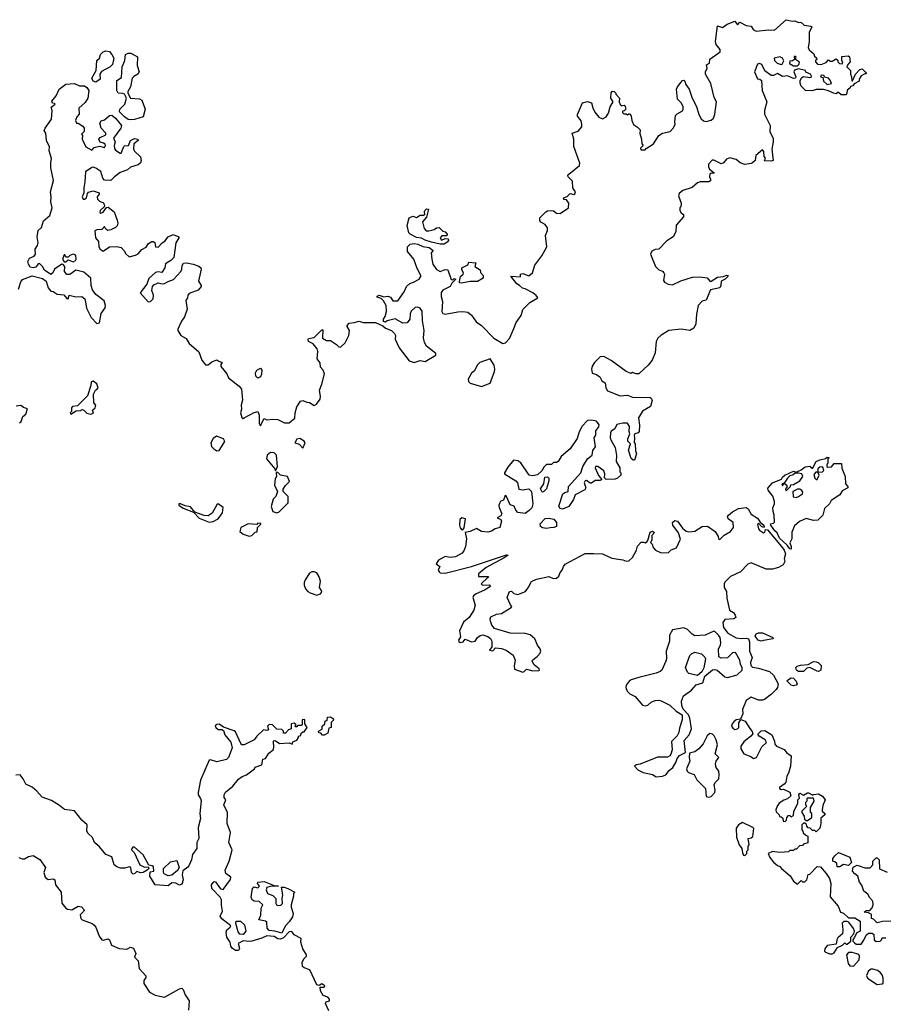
# Model space of a CAD drawing. Extents: x 2106670 to 2323771, y 35271 to 224896.
# Tile 199 of 256: x 2245196 to 2252121, y 113428 to 121312. Entities that reach past the tile are written whole.
import ezdxf

# ---------------------------------------------------------------- set-up
doc = ezdxf.new("R2010")
doc.units = 0

msp = doc.modelspace()

# ---------------------------------------------------------------- linework, layer by layer
at = {"layer": '0CON20XD'}
for points in [[(2249633.6, 119953.6), (2249627, 119967), (2249625, 120020), (2249590, 120055), (2249587.5, 120065), (2249593.6, 120076.4), (2249680, 120145), (2249683.6, 120163.6), (2249636, 120296), (2249633.8, 120355), (2249622.5, 120405), (2249668.8, 120421.2), (2249697.5, 120455), (2249700, 120475), (2249692.9, 120502.9), (2249665, 120540), (2249663.6, 120553.6), (2249705, 120646.7), (2249745, 120656.7), (2249775, 120647.5), (2249785.9, 120605.9), (2249802.7, 120572.7), (2249835, 120533.3), (2249865, 120517.5), (2249893.8, 120535), (2249912, 120565), (2249926.2, 120615), (2249950, 120655), (2249930, 120685), (2249933, 120727), (2249945, 120740), (2249958.3, 120738.3), (2249970, 120725), (2249970, 120715), (2250000, 120685), (2249997.5, 120655), (2250005, 120632.5), (2250015, 120622.5), (2250037, 120627), (2250046.4, 120616.4), (2250050, 120595), (2250038.3, 120581.7), (2250025, 120580), (2250025, 120570), (2250035, 120560), (2250055, 120560), (2250065, 120550), (2250075, 120560), (2250085, 120557.5), (2250095, 120540), (2250098, 120505), (2250113.9, 120473.9), (2250145, 120452.5), (2250165, 120430), (2250162.5, 120402.5), (2250176.4, 120356.4), (2250178.3, 120318.3), (2250190, 120305), (2250170, 120285), (2250171.7, 120271.7), (2250205, 120270), (2250215, 120280), (2250271.7, 120318.3), (2250316.7, 120385), (2250345, 120403.8), (2250405, 120416.7), (2250433.6, 120446.4), (2250446.7, 120475), (2250442.5, 120495), (2250450, 120545), (2250461.7, 120558.3), (2250505, 120582.5), (2250510, 120595), (2250510, 120615), (2250496.2, 120645), (2250466, 120676), (2250457.5, 120755), (2250464, 120775), (2250505, 120826.7), (2250517, 120827), (2250525, 120820), (2250532.3, 120792.3), (2250558.8, 120755), (2250583.8, 120685), (2250617.7, 120617.7), (2250635, 120552.5), (2250655, 120517.5), (2250673.3, 120503.3), (2250695, 120497.5), (2250735, 120506.7), (2250753.3, 120525), (2250763.8, 120556.2), (2250776.7, 120655), (2250760, 120690), (2250731.4, 120801.4), (2250690, 120875), (2250690, 120895), (2250702.5, 120925), (2250698.3, 120951.7), (2250720, 120965), (2250725, 120997.5), (2250806.2, 121055), (2250806, 121075), (2250775.8, 121115), (2250768.8, 121138.8), (2250785, 121262.5), (2250825, 121250), (2250863.3, 121276.7), (2250925, 121300), (2250945, 121272.5), (2250965, 121292.5), (2251015, 121266.7), (2251055, 121260), (2251070, 121235), (2251095, 121220), (2251195, 121231.2), (2251241.7, 121228.3), (2251335, 121312.5), (2251385, 121300), (2251405, 121302.5), (2251435, 121290), (2251451.7, 121291.7), (2251478.3, 121268.3), (2251531.7, 121261.7), (2251540, 121255), (2251520.7, 121209.3), (2251520, 121135), (2251510.7, 121090.7), (2251520.7, 121070.7), (2251558.3, 121038.3), (2251561.7, 121021.7), (2251578.3, 121008.3), (2251580, 120995), (2251570, 120985), (2251570, 120975), (2251587, 120957), (2251615, 120953.3), (2251655, 120970), (2251675, 120990), (2251685, 120980), (2251705, 120980), (2251735, 121000), (2251748.3, 120988.3), (2251750, 120975), (2251761.7, 120961.7), (2251785, 120960), (2251790, 120975), (2251780, 120985), (2251781.7, 121018.3), (2251833, 121023), (2251842.5, 121015), (2251847.5, 120975), (2251830, 120955), (2251822.5, 120935), (2251850, 120905), (2251850, 120875), (2251860, 120855), (2251861.7, 120821.7), (2251867, 120823), (2251890, 120875), (2251925, 120912.5), (2251945, 120920), (2251977, 120887), (2251975, 120880), (2251965, 120880), (2251937, 120863), (2251920, 120835), (2251920, 120820), (2251880, 120800), (2251868.3, 120781.7), (2251851.7, 120778.3), (2251846.4, 120763.6), (2251823, 120747), (2251820, 120725), (2251815, 120710), (2251775, 120710), (2251755, 120730), (2251745, 120730), (2251735, 120720), (2251715, 120723.3), (2251675, 120742.5), (2251635, 120752.5), (2251576.4, 120753.6), (2251543.6, 120743.6), (2251490, 120745), (2251455, 120780), (2251446.7, 120805), (2251447.5, 120825), (2251460.7, 120849.3), (2251473, 120857), (2251525, 120850), (2251540, 120855), (2251530, 120875), (2251491.7, 120891.7), (2251490, 120905), (2251435, 120920), (2251401.2, 120908.8), (2251396.7, 120895), (2251413.3, 120855), (2251410, 120845), (2251395, 120842), (2251345, 120862.5), (2251305, 120857.5), (2251265, 120882.5), (2251235, 120866.7), (2251215, 120866.7), (2251163.6, 120903.6), (2251140, 120955), (2251123, 120963), (2251105, 120956.7), (2251082.5, 120895), (2251105, 120840), (2251125, 120837.5), (2251137.5, 120825), (2251142.5, 120745), (2251180, 120655), (2251161.2, 120585), (2251162, 120555), (2251206.2, 120465), (2251205.8, 120415.8), (2251231.2, 120365), (2251232, 120335), (2251220, 120275), (2251230, 120185), (2251215, 120180), (2251161.7, 120181.7), (2251170, 120205), (2251158.3, 120218.3), (2251157, 120257), (2251145, 120270), (2251092.5, 120225), (2251087.5, 120185), (2251065, 120167.5), (2251055, 120160), (2251003.1, 120153.1), (2250967.5, 120167.5), (2250935, 120193.8), (2250885, 120207.5), (2250856.2, 120195), (2250834, 120166), (2250815, 120158.8), (2250755, 120187.5), (2250743, 120187), (2250712.5, 120155), (2250713.3, 120135), (2250722.5, 120115), (2250760, 120085), (2250755, 120080), (2250735, 120082.5), (2250723.3, 120075), (2250720, 120055), (2250730, 120035), (2250728.3, 120021.7), (2250715, 120013.3), (2250646.1, 120013.9), (2250625, 120006.7), (2250581.2, 119968.8), (2250507.5, 119945), (2250479.5, 119920.5), (2250472.3, 119902.3), (2250493.6, 119843.6), (2250492.5, 119815), (2250482.5, 119805), (2250483.3, 119785), (2250493.3, 119765), (2250513.8, 119753.8), (2250514, 119735), (2250453.6, 119666.4), (2250451.1, 119615), (2250430, 119575), (2250378.8, 119541.2), (2250316.1, 119473.9), (2250285, 119472.5), (2250260.7, 119459.3), (2250250, 119435), (2250288.8, 119335), (2250315, 119310), (2250345, 119300), (2250356.7, 119285), (2250360, 119275), (2250352.5, 119225), (2250360, 119210), (2250390, 119195), (2250425, 119188.8), (2250492.5, 119222.5), (2250585, 119251.1), (2250645, 119254.2), (2250702.5, 119245), (2250725, 119220), (2250735, 119218.8), (2250785, 119251.2), (2250833, 119257), (2250857, 119267), (2250870, 119265), (2250867.5, 119255), (2250847.5, 119235), (2250815, 119220), (2250813.3, 119185), (2250803.9, 119166.1), (2250730, 119150), (2250695, 119067.5), (2250661.7, 119058.3), (2250630.8, 119025), (2250616.9, 118955), (2250613, 118877), (2250595, 118842.5), (2250565, 118822.5), (2250495, 118833.8), (2250395, 118824), (2250333.6, 118786.4), (2250308.7, 118761.3), (2250294.5, 118735.5), (2250286.9, 118645), (2250262.9, 118585), (2250228.8, 118545), (2250155, 118478), (2250135, 118475.8), (2250105, 118486.2), (2250095, 118480), (2250055, 118494.5), (2249933.4, 118583.4), (2249875, 118614.4), (2249846.4, 118613.6), (2249801.2, 118568.8), (2249782.3, 118537.7), (2249776.7, 118515), (2249781.7, 118481.7), (2249815, 118472.5), (2249841.7, 118451.7), (2249860.2, 118420.2), (2249886, 118405), (2249890, 118365), (2249905, 118340.8), (2250005, 118300), (2250063.9, 118306.1), (2250105, 118288.6), (2250245, 118287.5), (2250255, 118282.5), (2250261.2, 118265), (2250250, 118215), (2250185, 118176.7), (2250152, 118125), (2250160.6, 118065), (2250157.5, 118015), (2250150, 118005), (2250123.3, 117995), (2250116.7, 117985), (2250121.2, 117965), (2250117, 117927), (2250126.7, 117915), (2250129.3, 117859.3), (2250137.5, 117835), (2250120, 117785), (2250110, 117785), (2250095, 117800), (2250073.8, 117865), (2250087.5, 117915), (2250067, 117937), (2250066.7, 117955), (2250083.3, 117995), (2250077.5, 118015), (2250080, 118055), (2250065, 118082.5), (2250027, 118083), (2249980, 118070), (2249963.3, 118035), (2249935, 118017.5), (2249927.5, 118005), (2249926.7, 117965), (2249933.6, 117943.6), (2249966.4, 117886.4), (2249976.4, 117823.6), (2249973.3, 117775), (2250002.5, 117725), (2250002.5, 117692.5), (2250010, 117685), (2250010, 117665), (2249985, 117640), (2249967, 117633), (2249895, 117630), (2249880, 117645), (2249882.5, 117675), (2249875, 117700), (2249825.7, 117735.7), (2249807.5, 117735), (2249806.7, 117725), (2249833, 117663), (2249858.3, 117631.7), (2249846.7, 117623.3), (2249805, 117622.5), (2249775, 117600), (2249765, 117600), (2249735, 117623.3), (2249725, 117621.2), (2249718.8, 117605), (2249730, 117565), (2249721.7, 117548.3), (2249645, 117506.7), (2249630.7, 117469.3), (2249595, 117413.8), (2249545, 117393.8), (2249525, 117397.5), (2249513.9, 117416.1), (2249547.5, 117515), (2249563, 117527), (2249590, 117535), (2249591.2, 117575), (2249691.2, 117685), (2249706, 117735), (2249743.2, 117796.8), (2249781.9, 117825), (2249786.1, 117863.9), (2249807, 117893), (2249796.7, 117965), (2249810, 117985), (2249810.5, 118019.5), (2249835, 118053.3), (2249837.3, 118067.3), (2249815, 118096.7), (2249775, 118106.2), (2249745, 118103.8), (2249698.8, 118055), (2249674.2, 118005), (2249662.1, 117957.9), (2249604.3, 117875.7), (2249533.3, 117815), (2249510, 117775), (2249495, 117766.7), (2249472.5, 117767.5), (2249455, 117750), (2249415, 117750), (2249395, 117730), (2249379.3, 117700.7), (2249342.5, 117667.5), (2249305, 117660), (2249277.5, 117665), (2249211.2, 117765), (2249185, 117781.2), (2249152.5, 117785), (2249105, 117730), (2249080, 117685), (2249080, 117675), (2249171.1, 117621.1), (2249182.9, 117602.9), (2249192.9, 117552.9), (2249225, 117548), (2249275, 117556), (2249296, 117535), (2249305.4, 117435), (2249297.3, 117405), (2249278.1, 117381.9), (2249245, 117359.1), (2249185, 117367.5), (2249169.2, 117385), (2249156.4, 117416.4), (2249125, 117427.5), (2249096, 117495), (2249085, 117502.5), (2249072.5, 117465), (2249045.8, 117454.2), (2249040.8, 117445), (2249034.6, 117425.4), (2249036.5, 117406.5), (2249056.7, 117355), (2249049.3, 117340.7), (2249020, 117325), (2249049.3, 117309.3), (2249056.4, 117296.4), (2249043.3, 117246.7), (2249005, 117236.2), (2248974.4, 117215.6), (2248945, 117207.8), (2248895, 117213.1), (2248855, 117239.5), (2248805, 117215.5), (2248763.3, 117206.7), (2248775.8, 117155.8), (2248767.3, 117095), (2248755.9, 117064.1), (2248739.3, 117040.7), (2248687.6, 117012.4), (2248645, 117006.9), (2248605, 117013.8), (2248550, 116985), (2248533.3, 116955), (2248562.5, 116935), (2248548, 116905), (2248555, 116892), (2248565, 116884.3), (2248605, 116880), (2248815.2, 116934.8), (2249095, 117028.1), (2249110, 117025), (2249076.2, 117003.8)], [(2245805, 120812.5), (2245785, 120820), (2245774, 120845), (2245808.6, 120905), (2245812.9, 120985), (2245834.5, 121005.5), (2245844.4, 121035), (2245864.2, 121055), (2245885, 121062.2), (2245915, 121056.5), (2245935, 121034.2), (2245949.1, 121005), (2245940, 120955), (2245921.2, 120935), (2245852.4, 120897.6), (2245839.2, 120875), (2245842, 120835), (2245805, 120812.5)], [(2246085, 120510), (2246065, 120514.3), (2246034.7, 120534.7), (2245995.7, 120575), (2245997.1, 120595), (2246037.1, 120635), (2246052.5, 120685), (2246035.6, 120715.6), (2246022.4, 120722.4), (2245985, 120723.3), (2245973.8, 120745), (2245973.8, 120825), (2246011.2, 120848.8), (2246016.9, 120935), (2246039.4, 120985), (2246042.7, 121032.7), (2246065, 121045.6), (2246086.2, 121045), (2246141.2, 121015), (2246136.4, 120946.4), (2246154, 120895), (2246142, 120875), (2246111.5, 120858.5), (2246097, 120843), (2246083.1, 120775), (2246061.7, 120738.3), (2246062.9, 120722.9), (2246083.2, 120683.2), (2246155, 120677.9), (2246175, 120666.9), (2246201.8, 120595), (2246185, 120534), (2246115, 120514.4), (2246085, 120510)], [(2251295, 120952.5), (2251303, 120957), (2251316.4, 120983.6), (2251306.7, 121005), (2251285, 121014), (2251240, 121005), (2251242.5, 120985), (2251264.1, 120964.1), (2251295, 120952.5)], [(2251425, 120942.5), (2251437.5, 120955), (2251441.7, 120971.7), (2251410, 120995), (2251416.4, 121016.4), (2251405, 121020), (2251400, 121015), (2251402.5, 120995), (2251385, 120982.5), (2251365, 120980), (2251363, 120963), (2251393.6, 120943.6), (2251425, 120942.5)], [(2251665, 120792.5), (2251698.3, 120801.7), (2251688.3, 120828.3), (2251673.6, 120843.6), (2251641.7, 120851.7), (2251640, 120865), (2251615, 120867.5), (2251610, 120855), (2251628.3, 120848.3), (2251635, 120820), (2251665, 120792.5)], [(2245726.9, 119036.9), (2245732.4, 119002.4), (2245767.8, 118927.8), (2245815, 118878.6), (2245835, 118886.2), (2245849.5, 118960.5), (2245881.4, 119005), (2245882.9, 119022.9), (2245872.3, 119062.3), (2245805, 119110.8), (2245779.1, 119149.1), (2245768.2, 119185), (2245765, 119243.8), (2245710.5, 119290.5), (2245645, 119306), (2245596.7, 119273.3), (2245573.4, 119273.4), (2245554.2, 119295), (2245556.9, 119336.9), (2245545, 119353.3), (2245535, 119354), (2245474.7, 119315.3), (2245462, 119285), (2245445, 119271.2), (2245395.8, 119305.8), (2245380, 119335), (2245355, 119360), (2245345, 119356.7), (2245325, 119332), (2245305, 119324.3), (2245280.9, 119330.9), (2245265.6, 119355), (2245262.5, 119375), (2245275, 119404), (2245312.3, 119417.7), (2245323.8, 119435), (2245320, 119475), (2245338.8, 119505), (2245343.3, 119525), (2245337.5, 119575), (2245343.3, 119625), (2245371.7, 119648.3), (2245388.2, 119701.8), (2245436.4, 119743.6), (2245444.2, 119764.2), (2245455.4, 119805), (2245446.2, 119855), (2245448.8, 119895), (2245443.1, 119935), (2245468.2, 120025), (2245445.5, 120125.5), (2245444.4, 120165), (2245451.7, 120201.7), (2245431.7, 120261.7), (2245435.7, 120295), (2245410, 120345), (2245406.7, 120405), (2245393.3, 120425), (2245400, 120445), (2245451.2, 120515), (2245455.8, 120585), (2245448.3, 120611.7), (2245480, 120635), (2245475, 120642.5), (2245460, 120645), (2245455, 120660), (2245488.3, 120701.7), (2245513.3, 120755), (2245565, 120796.7), (2245635, 120800.6), (2245675, 120782.5), (2245715, 120782.9), (2245735, 120770), (2245751.4, 120745), (2245741.8, 120685), (2245719.6, 120650.4), (2245671.2, 120605), (2245673.3, 120555), (2245654.2, 120535), (2245642, 120505), (2245652.5, 120485), (2245665, 120483.3), (2245700.9, 120460.9), (2245713.8, 120445), (2245713.8, 120433.8), (2245712.5, 120417.5), (2245692.5, 120395), (2245700, 120385), (2245696.7, 120355), (2245725, 120293.3), (2245775, 120268.8), (2245791.7, 120288.3), (2245835, 120300), (2245875, 120290), (2245883.3, 120305), (2245880, 120315), (2245867.5, 120325), (2245840.8, 120330.8), (2245831.2, 120355), (2245840.9, 120369.1), (2245885, 120391.2), (2245887.1, 120405), (2245850, 120445), (2245838.8, 120485), (2245848.6, 120501.4), (2245875, 120511.9), (2245915, 120544.5), (2245935, 120548.9), (2245964.3, 120525), (2246011.9, 120465), (2246006.3, 120443.7), (2245948.1, 120365), (2245960, 120335), (2245952.9, 120305), (2245955, 120280), (2245965, 120266.7), (2246000, 120245), (2246010, 120245), (2246031.7, 120298.3), (2246036.7, 120303.3), (2246067.5, 120305), (2246085, 120346.2), (2246115, 120361.4), (2246142, 120355), (2246145, 120344), (2246111.4, 120318.6), (2246106.9, 120275), (2246115, 120258.6), (2246164.4, 120215), (2246170.5, 120185), (2246163.3, 120165), (2246145, 120149.5), (2246085, 120130.8), (2246059.5, 120110.5), (2246001.3, 120088.7), (2245955.7, 120054.3), (2245925, 120024.2), (2245876.8, 120026.8), (2245863.1, 120043.1), (2245845, 120098.1), (2245805, 120123.5), (2245785, 120132), (2245775, 120128.8), (2245723.8, 120095), (2245718.8, 120015), (2245708.8, 119965), (2245711.2, 119925), (2245696.2, 119895), (2245705, 119876.7), (2245715, 119874.2), (2245730.8, 119885), (2245738.3, 119921.7), (2245747.7, 119932.3), (2245785, 119942), (2245825, 119930), (2245832.5, 119925), (2245833.3, 119915), (2245818, 119895), (2245819.4, 119875), (2245835, 119858.1), (2245866.4, 119846.4), (2245876.7, 119825), (2245873.3, 119815), (2245842, 119785), (2245839.3, 119769.3), (2245845, 119764), (2245865, 119770), (2245890.7, 119809.3), (2245905, 119810), (2245953, 119773), (2245978.2, 119708.2), (2245982.1, 119682.1), (2245977.9, 119662.1), (2245965, 119649.1), (2245925, 119628.5), (2245902.5, 119625), (2245887.5, 119635), (2245875, 119656.7), (2245855, 119632.5), (2245815, 119630), (2245799.3, 119620.7), (2245802.5, 119565), (2245827, 119537), (2245830, 119495), (2245840, 119475), (2245865, 119460), (2245915.9, 119494.1), (2245975, 119497.3), (2246008.8, 119488.8), (2246035, 119460), (2246045, 119440), (2246074.1, 119414.1), (2246125, 119425.8), (2246145, 119437.5), (2246175, 119472.9), (2246209.5, 119490.5), (2246228.3, 119521.7), (2246255, 119536.7), (2246265, 119537.5), (2246278.3, 119528.3), (2246284, 119494), (2246305, 119492), (2246336.7, 119525), (2246360, 119540), (2246385, 119573.3), (2246425, 119592.5), (2246470, 119575), (2246470, 119565), (2246448, 119525), (2246430.7, 119409.3), (2246407.5, 119385), (2246363.6, 119356.4), (2246360, 119325), (2246335, 119287.5), (2246305, 119292.5), (2246285, 119287.5), (2246230.5, 119239.5), (2246215.6, 119194.4), (2246161.2, 119125), (2246225, 119054.2), (2246245, 119056), (2246265, 119077.5), (2246267, 119107), (2246256, 119145), (2246260, 119175), (2246270, 119190), (2246306, 119206), (2246336.4, 119196.4), (2246355, 119198.8), (2246385, 119216.7), (2246429.1, 119230.9), (2246488, 119295), (2246496, 119315), (2246497.5, 119345), (2246507, 119363), (2246533.8, 119366.2), (2246585.7, 119355.7), (2246631.7, 119338.3), (2246646.4, 119326.4), (2246650, 119315), (2246629.3, 119219.3), (2246650, 119185), (2246650, 119175), (2246625, 119147.5), (2246555, 119118.8), (2246543.9, 119106.1), (2246540, 119085), (2246527.5, 119065), (2246536.7, 118995), (2246515, 118932.5), (2246491.7, 118898.3), (2246463.3, 118835), (2246464.1, 118824.1), (2246486.7, 118785), (2246529.1, 118759.1), (2246555, 118720.8), (2246631.7, 118651.7), (2246655, 118587.5), (2246685, 118550), (2246705, 118550), (2246735, 118572.5), (2246775, 118590), (2246785, 118580), (2246818.3, 118568.3), (2246808.3, 118551.7), (2246807.5, 118535), (2246856.1, 118476.1), (2246867.5, 118445), (2246955, 118377.5), (2246972.5, 118355), (2246980, 118265), (2246970, 118225), (2246973.3, 118195), (2246963.8, 118165), (2246976.4, 118126.4), (2246985, 118120), (2246995, 118123.3), (2247074, 118166), (2247103.9, 118173.9), (2247114.5, 118145), (2247115, 118080), (2247125, 118060), (2247130, 118075), (2247155, 118120), (2247175, 118107.5), (2247225, 118113.3), (2247265, 118110), (2247317.5, 118085), (2247355.8, 118084.2), (2247399.5, 118120.5), (2247402.2, 118165), (2247415, 118213.3), (2247445, 118256.7), (2247465, 118263.1), (2247495, 118249.4), (2247516.8, 118246.8), (2247555, 118224), (2247573.3, 118235), (2247603.3, 118275), (2247606.2, 118295), (2247596.7, 118345), (2247616.7, 118395), (2247636.4, 118476.4), (2247626.1, 118506.1), (2247605, 118530), (2247602.5, 118565), (2247577.7, 118597.7), (2247584.2, 118655), (2247577.7, 118677.7), (2247546.9, 118716.9), (2247508.8, 118735), (2247506.2, 118753.8), (2247510.8, 118759.2), (2247555, 118768.8), (2247615, 118830), (2247625, 118830), (2247621.7, 118761.7), (2247655, 118742.5), (2247685, 118742.5), (2247735, 118712.5), (2247751.7, 118691.7), (2247765, 118691.2), (2247804.2, 118725.8), (2247833.8, 118785), (2247837.5, 118825), (2247820, 118855), (2247820, 118865), (2247835, 118883.3), (2247875, 118886.7), (2247915, 118898.8), (2247947, 118887), (2248045, 118887.5), (2248105, 118860), (2248125, 118843.3), (2248173.6, 118823.6), (2248199.2, 118799.2), (2248206.1, 118783.9), (2248203.3, 118755), (2248235.8, 118685.8), (2248315, 118580), (2248355, 118567.5), (2248405, 118583.3), (2248445, 118576.2), (2248530, 118625), (2248528.3, 118638.3), (2248455, 118697.5), (2248438.3, 118728.3), (2248430, 118765), (2248435.9, 118824.1), (2248422.5, 118905), (2248419.5, 118979.5), (2248405, 119003.3), (2248385, 119010), (2248365, 119006.7), (2248332.3, 118977.7), (2248323.8, 118956.2), (2248321.2, 118915), (2248300, 118885), (2248265, 118882.5), (2248205, 118917.5), (2248138.3, 118901.7), (2248125, 118890), (2248110, 118895), (2248110, 118915), (2248122.5, 118935), (2248133.6, 118976.4), (2248132, 119025), (2248111.2, 119061.2), (2248090.7, 119080.7), (2248060.7, 119090.7), (2248060.7, 119099.3), (2248075, 119106.7), (2248113.8, 119093.8), (2248145, 119097.5), (2248165, 119090), (2248185, 119062.5), (2248225, 119062.5), (2248276.1, 119133.9), (2248294.2, 119175.8), (2248320.3, 119199.7), (2248349.4, 119210.6), (2248396.7, 119235), (2248410, 119255), (2248410, 119265), (2248380.9, 119320.9), (2248354.2, 119395), (2248302.9, 119455), (2248302, 119495), (2248323.3, 119515), (2248355, 119519.5), (2248385.3, 119515.3), (2248425, 119496.9), (2248475, 119488.1), (2248507.5, 119465), (2248493.3, 119445), (2248496.7, 119395), (2248506.2, 119355), (2248535, 119312.5), (2248565, 119296.7), (2248605, 119312.5), (2248625, 119310), (2248651.7, 119231.7), (2248665, 119230), (2248675, 119240), (2248690, 119235), (2248657, 119203), (2248643, 119177), (2248585, 119147.5), (2248573, 119127), (2248572.5, 119095), (2248583.3, 119055), (2248577.5, 118975), (2248585, 118960), (2248605, 118953.3), (2248705, 118973.8), (2248745, 118976), (2248785, 118970), (2248815.9, 118945.9), (2248852.3, 118892.3), (2248895, 118863.3), (2248995, 118762.5), (2249065, 118719.2), (2249086.2, 118725), (2249120.3, 118759.7), (2249147.5, 118827.5), (2249171.6, 118888.4), (2249212.2, 118945), (2249226.9, 118993.1), (2249281.5, 119048.5), (2249346, 119085), (2249332.9, 119105), (2249305.8, 119125), (2249245, 119157.5), (2249223, 119163), (2249200, 119185), (2249177, 119197), (2249130, 119260), (2249207.5, 119252.5), (2249207.5, 119275), (2249225, 119280), (2249275, 119262.5), (2249303.6, 119286.4), (2249323, 119347), (2249379.7, 119420.3), (2249419.2, 119495), (2249408, 119585), (2249424, 119625), (2249423.8, 119645), (2249405, 119673.3), (2249370.7, 119690.7), (2249363.6, 119703.6), (2249363.3, 119725), (2249410, 119775), (2249425, 119782), (2249455.9, 119785.9), (2249472, 119782), (2249495, 119763.8), (2249525, 119761.2), (2249592.5, 119805), (2249593.6, 119843.6), (2249575, 119870), (2249553.6, 119873.6), (2249552.5, 119885), (2249582.5, 119897.5), (2249605, 119920), (2249635, 119912.5), (2249643, 119917), (2249647.5, 119935), (2249633.6, 119953.6)], [(2248595, 119514), (2248565, 119514.3), (2248495, 119530.6), (2248445, 119545.8), (2248415, 119562.9), (2248375, 119569.4), (2248323.8, 119595), (2248312.5, 119605), (2248298.8, 119665), (2248316.7, 119725), (2248345, 119740), (2248375, 119727.5), (2248405, 119747.5), (2248431.7, 119748.3), (2248440, 119755), (2248437.5, 119775), (2248445, 119787.5), (2248455, 119797.5), (2248470, 119795), (2248455, 119730), (2248423.3, 119695), (2248435, 119640), (2248453, 119623), (2248473, 119623), (2248515, 119633.3), (2248535, 119646.7), (2248555, 119647.5), (2248585, 119620), (2248605, 119612.5), (2248620, 119595), (2248618.3, 119581.7), (2248578.3, 119581.7), (2248563.3, 119565), (2248575, 119547.5), (2248605, 119560), (2248628.3, 119558.3), (2248630, 119545), (2248619.3, 119530.7), (2248595, 119514)], [(2245552.5, 119372.5), (2245565, 119373.3), (2245585, 119390), (2245625, 119374.2), (2245643.8, 119385), (2245648.6, 119395), (2245645, 119426.2), (2245623.9, 119436.1), (2245597, 119423), (2245585, 119410), (2245565, 119410), (2245558.3, 119428.3), (2245551.7, 119428.3), (2245540, 119395), (2245552.5, 119372.5)], [(2248735, 119202.5), (2248720, 119205), (2248720, 119215), (2248727.5, 119255), (2248747.5, 119275), (2248750, 119285), (2248738.3, 119308.3), (2248737.5, 119325), (2248785, 119350), (2248795, 119370), (2248850, 119365), (2248842.5, 119335), (2248885, 119310), (2248888.3, 119288.3), (2248907.5, 119265), (2248908.3, 119241.7), (2248863, 119217), (2248805, 119216.7), (2248735, 119202.5)], [(2245187.5, 119155), (2245206.1, 119213.9), (2245218.3, 119231.7), (2245297.3, 119262.7), (2245379.4, 119239.4), (2245407.6, 119217.6), (2245424.2, 119164.2), (2245445, 119140), (2245465, 119136.2), (2245497.5, 119115), (2245550.5, 119110.5), (2245575, 119080), (2245585, 119077.5), (2245592.5, 119107.5), (2245645, 119094.3), (2245695, 119095.8), (2245717.8, 119077.8), (2245726.9, 119036.9)], [(2248895, 118374), (2248965, 118402.5), (2248999.2, 118495), (2249002, 118515), (2248995.7, 118545.7), (2248965, 118596.7), (2248881.7, 118568.3), (2248860.8, 118545), (2248839.4, 118500.6), (2248815, 118483.3), (2248788.8, 118435), (2248791.2, 118415), (2248805, 118401.2), (2248895, 118374)], [(2247105, 118443.3), (2247088, 118458), (2247084.4, 118485), (2247095, 118505.6), (2247125, 118522), (2247134.4, 118505), (2247131.9, 118475), (2247125, 118453.3), (2247105, 118443.3)], [(2245765, 118152.5), (2245788.3, 118161.7), (2245780, 118185), (2245800, 118205), (2245806.7, 118225), (2245790, 118245), (2245787.5, 118315), (2245803.6, 118346.4), (2245815, 118350), (2245825.8, 118365.8), (2245815, 118397.5), (2245785, 118417.5), (2245768.3, 118411.7), (2245766.4, 118383.6), (2245738.8, 118301.2), (2245658.3, 118221.7), (2245620, 118215), (2245612.5, 118205), (2245610, 118175), (2245600, 118165), (2245605, 118152.5), (2245648.3, 118181.7), (2245686.4, 118183.6), (2245695, 118190), (2245710, 118185), (2245735, 118162.5), (2245765, 118152.5)], [(2245195, 118083.3), (2245207.5, 118095), (2245222.5, 118135), (2245246.7, 118155), (2245257.5, 118197.5), (2245226.4, 118206.4), (2245205, 118223.3), (2245167.7, 118217.7)], [(2246775, 117860), (2246795, 117862.5), (2246840, 117935), (2246830, 117955), (2246773.6, 117976.4), (2246745, 117960), (2246727, 117923), (2246733.8, 117895), (2246750, 117875), (2246775, 117860)], [(2247465, 117882.5), (2247482.5, 117925), (2247475, 117937.5), (2247439.3, 117959.3), (2247415, 117952.5), (2247400, 117925), (2247433.6, 117913.6), (2247465, 117882.5)], [(2247245, 117700), (2247260, 117735), (2247254.2, 117824.2), (2247234.3, 117844.3), (2247204.5, 117845.5), (2247178, 117825), (2247172.5, 117795), (2247240, 117715), (2247245, 117700)], [(2251375, 117073.8), (2251365, 117076.7), (2251344.2, 117104.2), (2251281.7, 117161.7), (2251263.8, 117203.8), (2251245, 117220), (2251213.3, 117265), (2251210, 117275), (2251235, 117280), (2251240.7, 117289.3), (2251240, 117345), (2251230, 117375), (2251228.8, 117405), (2251242.5, 117435), (2251242.5, 117455), (2251227.7, 117497.7), (2251192.5, 117545), (2251188.3, 117561.7), (2251225, 117603.3), (2251296.7, 117633.3), (2251305, 117650), (2251323.9, 117666.1), (2251393.6, 117696.4), (2251415, 117690), (2251455, 117707.5), (2251488.3, 117731.7), (2251525, 117737.5), (2251545, 117720), (2251576.4, 117773.6), (2251605, 117787.5), (2251651.7, 117798.3), (2251665, 117810), (2251680, 117805), (2251670, 117795), (2251670, 117765), (2251660, 117745), (2251660, 117735), (2251668.3, 117728.3), (2251699.2, 117730.8), (2251720.7, 117759.3), (2251778.3, 117758.3), (2251780.7, 117720.7), (2251807.5, 117655), (2251810, 117595), (2251830, 117575), (2251830, 117565), (2251785, 117540), (2251765, 117507.5), (2251697, 117463), (2251682.5, 117435), (2251642.3, 117397.7), (2251630, 117345), (2251590, 117305), (2251555, 117302), (2251495, 117318.8), (2251442.5, 117295), (2251401.7, 117258.3), (2251380.7, 117209.3), (2251380, 117155), (2251363.6, 117123.6), (2251376.2, 117095), (2251375, 117073.8)], [(2251585, 117630), (2251600, 117665), (2251590, 117690), (2251627, 117693), (2251637, 117703), (2251628.3, 117728.3), (2251621.7, 117731.7), (2251605, 117730), (2251590, 117715), (2251590, 117690), (2251571.7, 117688.3), (2251558.3, 117671.7), (2251565, 117640), (2251575, 117630), (2251585, 117630)], [(2247255, 117363.3), (2247275, 117372.5), (2247346.7, 117445), (2247346.7, 117495), (2247307.5, 117535), (2247307, 117553), (2247325, 117582.5), (2247356.7, 117615), (2247342.5, 117655), (2247286.4, 117666.4), (2247265, 117687.5), (2247255, 117690), (2247250, 117685), (2247252.5, 117655), (2247243.8, 117635), (2247238.1, 117585), (2247262.5, 117535), (2247246.7, 117495), (2247226.4, 117473.6), (2247211.2, 117415), (2247222.5, 117375), (2247255, 117363.3)], [(2249385, 117530), (2249377.5, 117535), (2249366.7, 117555), (2249394.1, 117595.9), (2249401.7, 117648.3), (2249423, 117653), (2249435, 117640), (2249435, 117620), (2249416.2, 117555), (2249395, 117533.3), (2249385, 117530)], [(2251335, 117540), (2251370, 117575), (2251371.7, 117588.3), (2251395, 117590), (2251445, 117620), (2251470, 117655), (2251460, 117675), (2251435, 117682.5), (2251408.3, 117681.7), (2251391.7, 117668.3), (2251365, 117660), (2251345, 117640), (2251320, 117600), (2251300, 117595), (2251305, 117580), (2251320, 117600), (2251340, 117585), (2251340, 117565), (2251330, 117555), (2251335, 117540)], [(2251415, 117487.5), (2251435, 117493.3), (2251466.7, 117515), (2251469.3, 117529.3), (2251461.7, 117541.7), (2251445, 117552.5), (2251425, 117552.5), (2251390, 117535), (2251391.7, 117491.7), (2251415, 117487.5)], [(2246715, 117290), (2246745, 117293.3), (2246785, 117316.7), (2246821.2, 117365), (2246825.9, 117405.9), (2246787, 117437), (2246775, 117427.5), (2246738.1, 117361.9), (2246705, 117340), (2246675, 117343.3), (2246600, 117370), (2246565, 117412.5), (2246520.7, 117420.7), (2246485, 117436.2), (2246470, 117435), (2246470, 117425), (2246505, 117400), (2246588.3, 117368.3), (2246635, 117320), (2246715, 117290)], [(2249076.2, 117003.8), (2248931.2, 116925), (2248870, 116875), (2248870, 116855), (2248950, 116855), (2248946.7, 116845), (2248892.5, 116795), (2248903.6, 116783.6), (2248955.9, 116785.9), (2248967.5, 116775), (2248920, 116745), (2248851.2, 116715), (2248831.3, 116698.7), (2248826, 116685), (2248843.3, 116625), (2248833.8, 116585), (2248796.7, 116525), (2248751.7, 116488.3), (2248720.2, 116419.8), (2248728, 116372), (2248710, 116345), (2248712.9, 116332.9), (2248725, 116326.2), (2248748.8, 116331.2), (2248765, 116352.5), (2248815, 116330), (2248843.6, 116336.4), (2248862.9, 116365), (2248885, 116382.2), (2248905.7, 116385.7), (2248945, 116374.2), (2248966.5, 116356.5), (2248978.6, 116335), (2248978, 116292), (2248960, 116265), (2248985, 116258.8), (2249006.1, 116283.9), (2249055, 116278.1), (2249092.8, 116262.8), (2249148, 116225), (2249163.8, 116185), (2249157.5, 116137.5), (2249160.7, 116110.7), (2249225, 116088.6), (2249237.4, 116092.6), (2249255, 116111.2), (2249305, 116098.8), (2249355, 116100), (2249360, 116105), (2249357.5, 116115), (2249315.8, 116145.8), (2249300, 116175), (2249302.5, 116185), (2249345, 116216.7), (2249365, 116240), (2249370, 116255), (2249365.9, 116275.9), (2249343.3, 116305), (2249323.6, 116353.6), (2249285, 116386.7), (2249245, 116396.2), (2249125, 116401.2), (2248998.8, 116438.8), (2248976.7, 116465), (2248966.7, 116495), (2248963.8, 116515), (2248969.3, 116530.7), (2249015, 116551.2), (2249055, 116557.5), (2249132.5, 116605), (2249137.5, 116615), (2249126.4, 116626.4), (2249101.2, 116685), (2249120, 116735), (2249135, 116736.2), (2249155, 116718.8), (2249185, 116710), (2249247.5, 116735), (2249272.5, 116767.5), (2249296.1, 116813.9), (2249335, 116833.8), (2249435, 116853.8), (2249468.3, 116838.3), (2249495, 116840), (2249515, 116857.5), (2249524.1, 116885.9), (2249542.5, 116905), (2249552, 116935), (2249565, 116953.3), (2249645, 116995.8), (2249725, 117037.8), (2249791.7, 117038.3), (2249865, 117034.3), (2249939.8, 116999.8), (2250026.9, 116986.9), (2250055, 116976.2), (2250075, 116978.8), (2250103.3, 117005), (2250135.9, 117064.1), (2250145, 117097.5), (2250175, 117127.5), (2250195, 117130), (2250205, 117122.5), (2250218.3, 117131.7), (2250227, 117143), (2250245, 117210), (2250265, 117217.5), (2250280, 117205), (2250258.3, 117181.7), (2250260, 117145), (2250250, 117125), (2250261.7, 117111.7), (2250270, 117085), (2250290, 117065), (2250335, 117043.3), (2250393.9, 117046.1), (2250415, 117066.2), (2250455.7, 117084.3), (2250488.3, 117151.7), (2250472.7, 117202.7), (2250428.8, 117265), (2250424.1, 117285.9), (2250445, 117303.3), (2250465, 117296.7), (2250505, 117241.2), (2250535, 117218), (2250555, 117212), (2250602.9, 117217.1), (2250662.5, 117255), (2250705, 117257.5), (2250766.7, 117215), (2250790, 117175), (2250793, 117157), (2250805, 117150), (2250837.5, 117185), (2250890, 117215), (2250913.3, 117245), (2250910, 117285), (2250870, 117315), (2250866.7, 117335), (2250873.8, 117345), (2250905, 117372), (2250952.7, 117397.3), (2251015, 117405.8), (2251031.2, 117395), (2251054.1, 117354.1), (2251105, 117321.2), (2251128, 117288), (2251156, 117265), (2251160, 117255), (2251155, 117247.5), (2251137.5, 117255), (2251117, 117277), (2251105, 117270), (2251113.3, 117235), (2251121.2, 117225), (2251155, 117202.5), (2251165, 117210), (2251170, 117230), (2251185, 117228.8), (2251297.5, 117095), (2251319.2, 117065), (2251330, 117035), (2251320, 116995), (2251323.8, 116975), (2251312.5, 116947.5), (2251275, 116926), (2251225, 116912), (2251175, 116913.8), (2251055, 116963.3), (2251028.3, 116951.7), (2250968.5, 116891.5), (2250890, 116855), (2250845, 116807.5), (2250840, 116795), (2250838.8, 116765), (2250856.2, 116735), (2250860.5, 116679.5), (2250882.5, 116585), (2250912.5, 116565), (2250927.5, 116545), (2250932.5, 116525), (2250916.4, 116513.6), (2250845, 116510), (2250827.5, 116485), (2250833.3, 116445), (2250869.5, 116399.5), (2250935, 116363.8), (2250975, 116356.7), (2251015, 116361.2), (2251033.9, 116353.9), (2251041.2, 116331.2), (2251041.9, 116255), (2251061.9, 116205), (2251050, 116165), (2251051.2, 116141.2), (2251065, 116127.5), (2251115, 116120.8), (2251202.6, 116092.6), (2251233.8, 116065), (2251271.2, 115995), (2251266.2, 115965), (2251255, 115950), (2251217.7, 115912.3), (2251160.7, 115869.3), (2251145, 115862.5), (2251115, 115862.5), (2251055, 115886.7), (2251015, 115860), (2250985, 115790), (2250988.8, 115755), (2250968.3, 115711.7), (2250935, 115705.8), (2250915, 115691.2), (2250902, 115675), (2250898.8, 115655), (2250908.3, 115638.3), (2250925, 115628.8), (2250945, 115633.8), (2250955.8, 115645), (2250957.1, 115682.9), (2250971.7, 115708.3), (2251005.9, 115695.9), (2251045, 115637.5), (2251063.6, 115613.6), (2251067.5, 115595), (2251052, 115575), (2250995, 115530), (2250972.9, 115495), (2250972, 115475), (2250995, 115433.3), (2251052.7, 115412.7), (2251075, 115397.5), (2251097.5, 115405), (2251141.3, 115488.7), (2251176.7, 115525), (2251167.5, 115545), (2251120, 115575), (2251110, 115585), (2251110, 115595), (2251135, 115617.5), (2251165, 115620), (2251220, 115585), (2251242.5, 115535), (2251245, 115510), (2251257.5, 115495), (2251318.1, 115468.1), (2251341.7, 115441.7), (2251376.7, 115416.7), (2251371.2, 115335), (2251355, 115280), (2251340, 115255), (2251331.7, 115208.3), (2251319.3, 115190.7), (2251283.3, 115165), (2251283.3, 115155), (2251295, 115147.5), (2251315, 115150), (2251365.8, 115125.8), (2251372.5, 115097.5), (2251347, 115073), (2251316.4, 115063.6), (2251280.5, 115039.5), (2251263.3, 115015), (2251253.3, 114985), (2251255, 114970), (2251280, 114945), (2251281.7, 114931.7), (2251295, 114930), (2251308.3, 114918.3), (2251312.5, 114895), (2251327.5, 114892.5), (2251338.3, 114901.7), (2251340, 114925), (2251355, 114940), (2251365, 114940), (2251375, 114930), (2251395, 114940), (2251397.5, 114975), (2251430, 115035), (2251430, 115065), (2251441.7, 115078.3), (2251437.5, 115105), (2251445, 115120), (2251475, 115102.5), (2251505, 115122.5), (2251515, 115122), (2251548.3, 115101.7), (2251555, 115107.5), (2251595, 115112.5), (2251627.5, 115095), (2251647.5, 115065), (2251628.8, 115021.2), (2251622.5, 114985), (2251622.5, 114975), (2251643.8, 114955), (2251644, 114945), (2251612, 114918), (2251613.3, 114875), (2251605, 114840), (2251575, 114810), (2251565, 114820), (2251545, 114820), (2251528.3, 114838.3), (2251511.7, 114841.7), (2251500, 114855), (2251498.3, 114868.3), (2251485, 114880), (2251475, 114880), (2251460, 114865), (2251460, 114825), (2251470, 114815), (2251471.7, 114801.7), (2251491.7, 114781.7), (2251510, 114775), (2251508.3, 114721.7), (2251475, 114710), (2251465, 114700), (2251441.7, 114698.3), (2251418.3, 114671.7), (2251405, 114670), (2251395, 114660), (2251365, 114660), (2251355, 114650), (2251285, 114643.3), (2251225, 114652.5), (2251192.5, 114635), (2251205, 114602.5), (2251235, 114566.7), (2251265, 114540), (2251285, 114532.5), (2251297.5, 114515), (2251367.7, 114457.7), (2251393.3, 114415), (2251425, 114390), (2251455, 114420), (2251465, 114410), (2251485, 114410), (2251500, 114425), (2251511.7, 114468.3), (2251525, 114470), (2251585, 114532.5), (2251609.3, 114529.3), (2251656.4, 114476.4), (2251682.5, 114435), (2251693.3, 114395), (2251688.3, 114288.3), (2251752.5, 114215), (2251770, 114165), (2251795, 114157.5), (2251835, 114120), (2251885, 114120), (2251927.5, 114095), (2251927.5, 114015), (2251900.7, 113999.3), (2251882.5, 113965), (2251870, 113945), (2251870, 113935), (2251881.7, 113921.7), (2251895, 113910), (2251935, 113910), (2251958.6, 113941.4), (2251975, 113982.5), (2251995, 113997.5), (2252025, 113997.5), (2252038.3, 113988.3), (2252040, 113945), (2252055, 113930), (2252087, 113933), (2252100, 113945), (2252105, 113960), (2252135, 113960)], [(2248745, 117227.5), (2248755.6, 117244.4), (2248766.2, 117315), (2248737, 117323), (2248720.7, 117309.3), (2248720, 117265), (2248725, 117242.5), (2248735, 117230), (2248745, 117227.5)], [(2249415, 117238), (2249382.7, 117242.7), (2249366.7, 117255), (2249366, 117275), (2249405, 117318), (2249435, 117321.2), (2249475, 117312.5), (2249496, 117286), (2249496.2, 117255), (2249475, 117246), (2249445, 117244), (2249415, 117238)], [(2247035, 117177.5), (2247055, 117182.5), (2247081.7, 117208.3), (2247098.3, 117211.7), (2247100, 117245), (2247128.3, 117271.7), (2247128.3, 117278.3), (2247105, 117280), (2247095, 117270), (2247025, 117276.2), (2246967.5, 117245), (2246960, 117215), (2246985, 117192.5), (2247035, 117177.5)], [(2247575, 116704), (2247605, 116713.8), (2247613.8, 116725), (2247615, 116737.5), (2247598.8, 116765), (2247605, 116817.5), (2247595, 116851.2), (2247575, 116883.8), (2247555, 116892), (2247535, 116892), (2247518.3, 116881.7), (2247481.7, 116828.3), (2247474, 116805), (2247476, 116785), (2247486.2, 116755), (2247503.3, 116735), (2247522.1, 116722.1), (2247575, 116704)], [(2250295, 115250), (2250345, 115253.8), (2250372.5, 115265), (2250398.3, 115301.7), (2250427.5, 115325), (2250452.5, 115365), (2250463, 115397), (2250480.7, 115419.3), (2250530, 115445), (2250518.3, 115541.7), (2250557.5, 115585), (2250576.2, 115635), (2250565, 115720), (2250552.5, 115745), (2250511.7, 115791.7), (2250500.9, 115820.9), (2250495.8, 115855), (2250512.1, 115897.9), (2250577.3, 115942.7), (2250614.5, 115985.5), (2250666.7, 116003.3), (2250683.6, 116056.4), (2250744.6, 116105.4), (2250765, 116108.5), (2250783, 116103), (2250845, 116050.6), (2250865, 116044.4), (2250942.2, 116067.8), (2250984, 116105), (2250982, 116125), (2250968.8, 116148.8), (2250965.6, 116185), (2250930, 116245), (2250905, 116242), (2250865, 116202.9), (2250815, 116200), (2250795, 116210), (2250792.2, 116275), (2250809.2, 116305), (2250812.9, 116325), (2250805.8, 116365), (2250794.2, 116385), (2250765, 116413.8), (2250755, 116416.7), (2250687, 116383), (2250605, 116379.2), (2250582.1, 116392.1), (2250545, 116430), (2250515, 116443.3), (2250424.1, 116425.9), (2250400, 116385), (2250402, 116335), (2250373.1, 116255), (2250376.7, 116195), (2250372.5, 116175), (2250338.8, 116105), (2250325, 116092), (2250295, 116078.6), (2250155, 116046), (2250094.4, 116025.6), (2250076.7, 116015), (2250053.3, 115985), (2250050, 115965), (2250062.5, 115935), (2250083.9, 115913.9), (2250125, 115892.5), (2250185, 115822.5), (2250205, 115817.5), (2250227, 115823), (2250255, 115847.5), (2250285, 115860), (2250315, 115863.3), (2250335, 115858.8), (2250404.1, 115824.1), (2250455, 115776.7), (2250502.5, 115745), (2250503.3, 115705), (2250480.7, 115639.3), (2250476.4, 115603.6), (2250463, 115577), (2250418.3, 115531.7), (2250423, 115467), (2250411.7, 115431.7), (2250403, 115417), (2250385, 115407.5), (2250303.9, 115406.1), (2250165, 115352.5), (2250133, 115347), (2250120, 115335), (2250147, 115307), (2250190, 115285), (2250265, 115267.5), (2250295, 115250)], [(2251135, 116335.6), (2251110, 116345), (2251086.7, 116375), (2251094.1, 116395.9), (2251115, 116404), (2251145, 116402.9), (2251227.5, 116365), (2251230, 116355), (2251155, 116342.5), (2251135, 116335.6)], [(2250625, 116061.2), (2250556, 116076), (2250545, 116087.5), (2250530, 116125), (2250565, 116220), (2250576.7, 116235), (2250605, 116247.5), (2250656.7, 116235), (2250685, 116208.8), (2250689.2, 116195), (2250675, 116122.5), (2250658.8, 116091.2), (2250625, 116061.2)], [(2251595, 116094), (2251582.5, 116095), (2251525, 116124), (2251500.8, 116119.2), (2251475, 116094.4), (2251435, 116094.2), (2251418.8, 116105), (2251414, 116125), (2251423.3, 116135), (2251450, 116145), (2251512, 116148), (2251555, 116173.3), (2251575, 116171.2), (2251592.5, 116165), (2251615, 116140), (2251613.3, 116105), (2251595, 116094)], [(2251395, 115977.5), (2251375, 115983.3), (2251342.5, 116015), (2251346.7, 116025), (2251375, 116042.5), (2251395, 116038.8), (2251416.7, 116015), (2251422.5, 115995), (2251415, 115982.5), (2251395, 115977.5)], [(2247672.7, 113375), (2247644.5, 113435.5), (2247650.7, 113449.3), (2247676.7, 113455), (2247678.3, 113468.3), (2247665, 113486.2), (2247628.3, 113498.3), (2247604.7, 113535), (2247603.8, 113566.2), (2247633.8, 113566.2), (2247641.2, 113575), (2247615, 113592), (2247595, 113580), (2247575, 113584.4), (2247519.4, 113705), (2247475, 113719.5), (2247462.1, 113732.1), (2247459.1, 113765), (2247475, 113796.2), (2247492.5, 113815), (2247492.5, 113825), (2247463.6, 113873.6), (2247447.5, 113925), (2247450, 113955), (2247395.5, 113985.5), (2247375, 114012.5), (2247355, 114007.5), (2247309.3, 113960.7), (2247285, 113950), (2247265, 113952.5), (2247235, 113972.5), (2247175, 113977.5), (2247135, 113957.5), (2247055, 113933.3), (2247035, 113930), (2246985, 113937.5), (2246947.5, 113915), (2246957.1, 113875), (2246949.8, 113860.2), (2246925, 113858.8), (2246901.2, 113875), (2246886.2, 113895), (2246880.8, 113925), (2246856.7, 113965), (2246849.4, 114005), (2246854.4, 114025.6), (2246883.3, 114045), (2246886.2, 114056.2), (2246815, 114111.4), (2246802.1, 114135), (2246820, 114175), (2246812.1, 114222.1), (2246813.6, 114265), (2246803.3, 114285), (2246735, 114356), (2246731.8, 114385), (2246745, 114404.2), (2246755, 114410.8), (2246765, 114408.8), (2246805, 114353.3), (2246825, 114347.5), (2246883.6, 114426.4), (2246886.7, 114445), (2246847, 114477), (2246841.2, 114501.2), (2246873.8, 114575), (2246898, 114665), (2246871.2, 114725), (2246884.3, 114805), (2246857.5, 114875), (2246860, 114965), (2246832, 115025), (2246846.2, 115065), (2246833.8, 115085), (2246834.2, 115105.8), (2246844.3, 115125.7), (2246903.8, 115175), (2246947.7, 115232.3), (2246978, 115252), (2247013.3, 115265), (2247076.2, 115315), (2247083, 115327), (2247136.7, 115345), (2247145, 115390), (2247165, 115397.5), (2247190.8, 115439.2), (2247226, 115465), (2247232.5, 115485), (2247230, 115535), (2247235, 115540), (2247245, 115537.5), (2247267.5, 115525), (2247277, 115517), (2247355, 115521.2), (2247377.5, 115512.5), (2247385, 115530), (2247415, 115542.5), (2247430, 115565), (2247430, 115575), (2247448.3, 115581.7), (2247451.7, 115598.3), (2247465, 115610), (2247475, 115610), (2247500, 115645), (2247480, 115675), (2247480, 115705), (2247475, 115710), (2247460, 115705), (2247460, 115665), (2247455, 115660), (2247425, 115660), (2247415, 115650), (2247405, 115650), (2247400, 115655), (2247410, 115665), (2247395, 115680), (2247370, 115675), (2247370, 115635), (2247350, 115625), (2247325, 115600), (2247310, 115600), (2247310, 115615), (2247295, 115630), (2247255, 115632.5), (2247220, 115665), (2247195, 115667.5), (2247180, 115655), (2247190, 115625), (2247175, 115620), (2247150, 115625), (2247095, 115576.7), (2247074.1, 115545.9), (2246995, 115505.5), (2246975, 115507.1), (2246966.2, 115516.2), (2246925, 115610), (2246915, 115618.8), (2246827.5, 115647.5), (2246795, 115672.5), (2246775, 115670), (2246763, 115657), (2246767.5, 115645), (2246785, 115627.5), (2246815, 115627.5), (2246830, 115620), (2246840, 115585), (2246886.9, 115526.9), (2246897.5, 115482.5), (2246868.9, 115405), (2246851.5, 115388.5), (2246775, 115368.6), (2246725, 115386.7), (2246715, 115382.5), (2246645, 115222.5), (2246626, 115125), (2246626.2, 115105), (2246645.7, 115075.7), (2246648.6, 115058.6), (2246640, 114955), (2246644.5, 114915), (2246626.8, 114843.2), (2246630.6, 114755), (2246615.8, 114725), (2246615, 114676.7), (2246581.1, 114628.9), (2246573.5, 114585), (2246551.7, 114538.3), (2246544.2, 114525.8), (2246503.8, 114496.2), (2246498, 114465), (2246506.7, 114425), (2246495, 114390), (2246477, 114383), (2246447, 114397), (2246415, 114400), (2246385, 114377.5), (2246282.5, 114385), (2246237.5, 114455), (2246241.7, 114488.3), (2246270, 114495), (2246268.3, 114528.3), (2246257, 114537), (2246231.7, 114541.7), (2246185, 114626), (2246115, 114687.5), (2246105, 114690), (2246093.3, 114676.7), (2246092.5, 114665), (2246113.8, 114643.8), (2246157.5, 114545), (2246195, 114527.5), (2246225, 114530), (2246230, 114515), (2246218.3, 114501.7), (2246185, 114483.8), (2246165, 114481.2), (2246135, 114491.2), (2246118.8, 114475), (2246105, 114471.4), (2246092.2, 114485), (2246086.7, 114525), (2246075, 114530), (2246035, 114518), (2246005, 114519.2), (2245975, 114529.2), (2245953.8, 114545), (2245935, 114610), (2245885, 114626.7), (2245835, 114690), (2245796.7, 114725), (2245780, 114765), (2245745, 114796.9), (2245734.7, 114814.7), (2245735.5, 114865.5), (2245692.9, 114902.9), (2245635, 114978.8), (2245555, 114987.5), (2245515, 115020.8), (2245450.9, 115060.9), (2245377.6, 115087.6), (2245334, 115135), (2245295, 115166.9), (2245245, 115191.2), (2245225, 115232.5), (2245200, 115265), (2245165, 115262.5)], [(2247635, 115582.5), (2247622.5, 115582.5), (2247608.3, 115598.3), (2247591.7, 115601.7), (2247590, 115615), (2247618.3, 115631.7), (2247620, 115655), (2247640, 115675), (2247641.7, 115698.3), (2247658.3, 115701.7), (2247661.7, 115728.3), (2247685, 115730), (2247710, 115715), (2247708.3, 115701.7), (2247690, 115685), (2247690, 115645), (2247671.7, 115638.3), (2247665, 115600), (2247635, 115582.5)], [(2250715, 115086.7), (2250735, 115093.3), (2250763.3, 115125), (2250766.1, 115143.9), (2250757.5, 115185), (2250766, 115205), (2250795, 115232.5), (2250800, 115265), (2250795.8, 115295), (2250775.8, 115325), (2250769.4, 115355), (2250774.5, 115375.5), (2250795.8, 115405), (2250766.7, 115435), (2250786.2, 115505), (2250775.8, 115545.8), (2250758.3, 115578.3), (2250745, 115592.5), (2250725, 115597.5), (2250701.7, 115578.3), (2250670, 115515), (2250635, 115473.3), (2250605, 115450), (2250561.7, 115438.3), (2250557.5, 115405), (2250562.5, 115375), (2250536, 115315), (2250542, 115295), (2250553.3, 115285), (2250598.7, 115268.7), (2250620.8, 115225), (2250688.8, 115155), (2250695, 115093.3), (2250715, 115086.7)], [(2251505, 114900), (2251540, 114925), (2251540, 114955), (2251530, 114965), (2251530, 115005), (2251560, 115055), (2251555, 115080), (2251505, 115080), (2251500, 115075), (2251500, 115055), (2251490, 115045), (2251490, 115025), (2251500, 115015), (2251460, 114975), (2251460, 114965), (2251480, 114935), (2251481.7, 114911.7), (2251495, 114900), (2251505, 114900)], [(2251005, 114620), (2251020, 114635), (2251020, 114655), (2251030, 114665), (2251030, 114695), (2251040, 114705), (2251030, 114755), (2251055, 114760), (2251068.3, 114771.7), (2251076.7, 114835), (2251067.5, 114845), (2250985, 114883.3), (2250953.8, 114865), (2250935, 114840), (2250937, 114767), (2250958.8, 114705), (2250980, 114675), (2250985, 114640), (2250993.6, 114623.6), (2251005, 114620)], [(2251765, 114530), (2251745, 114530), (2251740, 114555), (2251725, 114570), (2251710, 114575), (2251710, 114595), (2251723.9, 114616.1), (2251755, 114643.3), (2251845, 114607.5), (2251860, 114565), (2251835, 114540), (2251795, 114547.5), (2251765, 114530)], [(2245190, 114605), (2245215, 114592.5), (2245235, 114593.3), (2245267, 114613), (2245305, 114620), (2245357.5, 114587.5), (2245402, 114525), (2245390.8, 114485), (2245400, 114445), (2245425, 114426.7), (2245465, 114432.5), (2245477.5, 114425), (2245483.3, 114385), (2245527.5, 114325), (2245535, 114237.5), (2245565, 114198.8), (2245580.3, 114190.3), (2245615, 114185.7), (2245665, 114212.9), (2245691.2, 114208.8), (2245712, 114185), (2245707.9, 114172.1), (2245680, 114145), (2245685.9, 114115.9), (2245697.5, 114105), (2245776.1, 114076.1), (2245791.4, 114065), (2245805.7, 114045), (2245834.1, 113974.1), (2245855, 113945.6), (2245865, 113941.1), (2245905, 113953.5), (2245915.4, 113945.4), (2245930.8, 113900.8), (2245993.8, 113875), (2246055, 113871.1), (2246085, 113887.1), (2246106.6, 113876.6), (2246125.8, 113834.2), (2246116.2, 113805), (2246145.7, 113775.7), (2246154.1, 113714.1), (2246207.3, 113655), (2246206.9, 113643.1), (2246190.9, 113619.1), (2246191.1, 113595), (2246236.5, 113526.5), (2246280.9, 113500.9), (2246355, 113484.3), (2246475, 113553.1), (2246495, 113557.5), (2246505, 113548), (2246520.5, 113505), (2246554, 113455), (2246547.6, 113382.4)], [(2246385, 114457.5), (2246353.6, 114473.6), (2246347.5, 114485), (2246347.5, 114515), (2246405, 114570), (2246455, 114580), (2246472.5, 114525), (2246459.3, 114500.7), (2246415, 114462.5), (2246385, 114457.5)], [(2252175, 114093.3), (2252108.3, 114091.7), (2252065, 114080), (2252035, 114110), (2252020, 114115), (2252020, 114145), (2252015, 114150), (2251995, 114160), (2251960, 114165), (2251975, 114180), (2252005, 114180), (2252025, 114200), (2252032.5, 114225), (2252030, 114255), (2252005, 114280), (2251989.3, 114309.3), (2251957.5, 114335), (2251941.7, 114381.7), (2251922.5, 114405), (2251910, 114455), (2251885, 114472.5), (2251867.5, 114495), (2251873.3, 114526.7), (2251905, 114542.5), (2251965, 114520), (2252008.3, 114521.7), (2252030, 114545), (2252030, 114575), (2252055, 114600), (2252065, 114600), (2252080, 114585), (2252083, 114513), (2252145, 114487.5)], [(2247295, 113997.5), (2247240, 114015), (2247195, 114018), (2247178.7, 114038.7), (2247175, 114087.1), (2247165, 114094.4), (2247112.5, 114105), (2247126.8, 114143.2), (2247131.7, 114198.3), (2247142.5, 114225), (2247115, 114252.5), (2247075, 114253.3), (2247057.5, 114265), (2247050, 114285), (2247061.7, 114358.3), (2247075, 114370), (2247105, 114360), (2247117.5, 114375), (2247100, 114395), (2247103, 114407), (2247155, 114410.8), (2247235, 114380), (2247270, 114375), (2247215, 114373.8), (2247185, 114366.7), (2247176.7, 114363.3), (2247171.2, 114345), (2247180, 114315), (2247225, 114298.6), (2247247.1, 114275), (2247248.5, 114235), (2247253.8, 114223.8), (2247265, 114218.2), (2247288.5, 114221.5), (2247301.4, 114235), (2247298.8, 114275), (2247304.2, 114305), (2247292.5, 114367.5), (2247315, 114367.5), (2247345, 114356.2), (2247400, 114325), (2247390, 114315), (2247390, 114295), (2247370, 114225), (2247370, 114205), (2247386.7, 114155), (2247382.3, 114127.7), (2247355, 114087.5), (2247323.3, 114055), (2247295, 113997.5)], [(2246985, 113987.5), (2246959.3, 113989.3), (2246945, 114007.5), (2246927.5, 114075), (2246930, 114095), (2246965, 114093.3), (2246996.2, 114065), (2247007.5, 114015), (2246985, 113987.5)], [(2251705, 113832.2), (2251718.8, 113841.2), (2251746.4, 113883.6), (2251787, 113903), (2251805, 113920), (2251815, 113910), (2251825, 113910), (2251852.5, 113935), (2251853.6, 113966.4), (2251878.3, 113991.7), (2251883.3, 114015), (2251876, 114036), (2251836.4, 114086.4), (2251825, 114092.5), (2251798.3, 114091.7), (2251783, 114077), (2251790, 114025), (2251786.7, 113993.3), (2251749.3, 113960.7), (2251740, 113945), (2251735, 113910), (2251665, 113900), (2251646.4, 113873.6), (2251642.5, 113855), (2251650, 113845), (2251685, 113832.5), (2251705, 113832.2)], [(2251875, 113734.3), (2251921.2, 113785), (2251923.3, 113815), (2251916.2, 113826.2), (2251901.7, 113831.7), (2251863, 113843), (2251835, 113843.3), (2251818.8, 113825), (2251832, 113755), (2251845.4, 113735.4), (2251875, 113734.3)], [(2252065, 113586.7), (2252105, 113592.5), (2252111.7, 113598.3), (2252113, 113637), (2252103.3, 113665), (2252090, 113680), (2252068.8, 113698.8), (2252030.7, 113710.7), (2252015, 113708.8), (2251994.3, 113695.7), (2251978.3, 113658.3), (2251987.3, 113637.3), (2252065, 113586.7)]]:
    msp.add_lwpolyline(points, dxfattribs=at)

doc.saveas('drawing.dxf')
